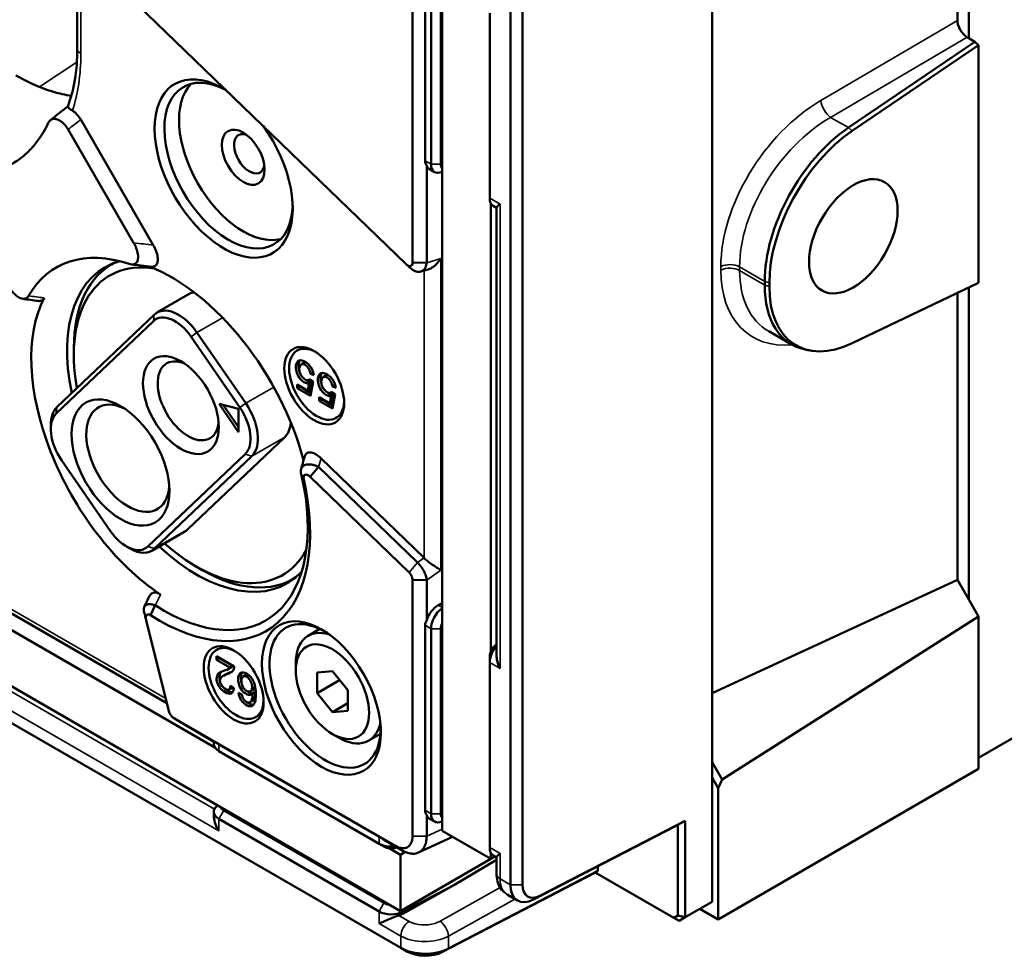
# Model space of a CAD drawing. Header units: millimetres. Extents: x 0 to 4638, y -120 to 1188.
# Tile 216 of 256: x 1532 to 1570, y 246 to 282. Entities that reach past the tile are written whole.
import ezdxf

# ---------------------------------------------------------------- set-up
doc = ezdxf.new("R2010")
doc.units = ezdxf.units.MM
doc.header["$LTSCALE"] = 2
doc.layers.add('Sichtbar (ISO)', color=7, linetype='Continuous', lineweight=50)
doc.layers.add('Sichtbar schmal (ISO)', color=7, linetype='Continuous', lineweight=35)

msp = doc.modelspace()

# ---------------------------------------------------------------- linework, layer by layer
at = {"layer": 'Sichtbar (ISO)'}
for p, q in [((1567.8439, 293.4969), (1567.8439, 281.868)), ((1568.2856, 293.7073), (1568.2856, 281.1788)), ((1558.3861, 247.8905), (1558.3861, 288.0963)), ((1546.5878, 272.4667), (1533.6845, 284.939)), ((1533.912, 280.7722), (1533.912, 284.7191)), ((1546.8368, 285.0572), (1546.8368, 272.5336)), ((1547.9733, 250.6279), (1547.9733, 284.1663)), ((1547.3208, 283.5871), (1547.3208, 276.4553)), ((1547.549, 276.3235), (1547.549, 283.4554)), ((1547.9261, 283.4554), (1547.9261, 276.3235)), ((1550.6079, 282.6608), (1550.6079, 248.5467)), ((1551.0793, 248.5467), (1551.0793, 282.6608)), ((1549.8118, 282.149), (1549.8118, 275.0171)), ((1568.5213, 281.0427), (1563.6419, 277.7326)), ((1568.2196, 281.2169), (1568.2856, 281.1788)), ((1568.2856, 281.1788), (1568.5213, 281.0427)), ((1568.6627, 280.9171), (1568.5213, 281.0427)), ((1568.6627, 280.9171), (1563.7866, 277.6093)), ((1568.6627, 271.7464), (1568.6627, 280.9171)), ((1534.0451, 278.0433), (1536.8402, 273.202)), ((1536.0841, 273.2872), (1533.5586, 277.6616)), ((1547.3835, 272.5254), (1547.3835, 276.2617)), ((1547.6871, 276.0184), (1547.4967, 276.1283)), ((1549.8589, 274.8071), (1549.8589, 257.5353)), ((1550.0746, 274.64), (1549.9498, 274.712)), ((1550.0746, 257.3999), (1550.0746, 274.6468)), ((1535.2285, 272.4552), (1535.3348, 272.5166)), ((1546.8368, 272.5336), (1547.3835, 272.5254)), ((1547.4378, 272.2644), (1547.1545, 272.1804)), ((1560.4145, 271.8024), (1560.4145, 271.6635)), ((1560.5938, 271.7426), (1560.5938, 271.6038)), ((1563.7866, 269.4238), (1568.6627, 271.7464)), ((1568.2856, 271.5668), (1568.2856, 259.5358)), ((1538.2556, 271.3346), (1536.9828, 270.5998)), ((1567.8439, 271.3564), (1567.8439, 260.3009)), ((1533.1287, 266.9538), (1536.8757, 270.5195)), ((1536.8471, 270.2743), (1533.1001, 266.7086)), ((1540.1806, 266.9434), (1538.2997, 269.6695)), ((1538.5264, 269.8323), (1540.4073, 267.1061)), ((1560.5734, 269.8808), (1561.45, 269.3747)), ((1533.7788, 268.9786), (1533.7788, 269.2508)), ((1562.1316, 269.1465), (1561.969, 269.1796)), ((1542.5417, 268.6026), (1542.6454, 268.6625)), ((1542.8542, 268.0149), (1542.8841, 268.0321)), ((1542.8821, 268.0336), (1543.0024, 267.9462)), ((1542.9952, 268.3097), (1542.8915, 268.2498)), ((1542.8915, 268.2498), (1543.0252, 268.1857)), ((1542.9969, 268.3088), (1542.9952, 268.3097)), ((1543.3902, 268.1127), (1543.4939, 268.1726)), ((1542.3854, 267.6905), (1542.3854, 267.8282)), ((1542.3854, 267.8282), (1542.8002, 267.5887)), ((1542.4891, 267.7504), (1542.3854, 267.6905)), ((1542.9018, 267.3923), (1542.3854, 267.6905)), ((1542.4891, 267.7684), (1542.4891, 267.7504)), ((1542.4891, 267.7504), (1542.9215, 267.5007)), ((1542.8002, 267.5887), (1542.8552, 267.8779)), ((1542.9039, 267.6486), (1542.8002, 267.5887)), ((1542.9589, 267.9378), (1542.8552, 267.8779)), ((1543.0024, 267.9462), (1542.9018, 267.3923)), ((1542.9589, 267.9378), (1542.9039, 267.6486)), ((1543.8437, 267.8198), (1543.74, 267.7599)), ((1543.74, 267.7599), (1543.8738, 267.6958)), ((1543.8454, 267.8189), (1543.8437, 267.8198)), ((1543.2339, 267.2006), (1543.2339, 267.3383)), ((1543.2339, 267.3383), (1543.6487, 267.0988)), ((1543.3376, 267.2605), (1543.2339, 267.2006)), ((1543.3376, 267.2785), (1543.3376, 267.2605)), ((1543.3376, 267.2605), (1543.77, 267.0108)), ((1543.6487, 267.0988), (1543.7037, 267.388)), ((1543.7027, 267.525), (1543.7327, 267.5423)), ((1543.8074, 267.4479), (1543.7037, 267.388)), ((1543.7306, 267.5437), (1543.851, 267.4563)), ((1543.851, 267.4563), (1543.7504, 266.9024)), ((1543.8074, 267.4479), (1543.7524, 267.1587)), ((1539.3783, 267.0831), (1540.1307, 265.9926)), ((1540.1238, 266.8893), (1539.3783, 267.0831)), ((1540.1292, 266.1858), (1539.539, 267.0413)), ((1540.1307, 265.9926), (1540.1238, 266.8893)), ((1543.7504, 266.9024), (1543.2339, 267.2006)), ((1543.7524, 267.1587), (1543.6487, 267.0988)), ((1532.8906, 266.1079), (1532.8906, 266.2712)), ((1541.9103, 265.802), (1538.1633, 262.2363)), ((1536.6362, 261.5834), (1540.3832, 265.1491)), ((1540.6375, 265.0672), (1536.8905, 261.5015)), ((1543.3099, 264.9801), (1547.28, 261.1426)), ((1533.3027, 264.9143), (1535.1836, 262.1881)), ((1542.8959, 264.2639), (1543.2164, 264.6496)), ((1547.0281, 260.9652), (1543.2164, 264.6496)), ((1546.3726, 247.5264), (1517.3275, 264.2956)), ((1542.6421, 264.1689), (1542.5606, 264.3182)), ((1542.8959, 264.2639), (1546.7077, 260.5795)), ((1546.3862, 246.1093), (1516.8425, 263.1664)), ((1524.2523, 262.4749), (1539.2101, 253.839)), ((1538.0561, 262.156), (1536.7834, 261.4212)), ((1535.8086, 261.5854), (1535.95, 261.5037)), ((1527.9143, 260.9961), (1537.3676, 255.5382)), ((1538.4928, 260.8137), (1538.7285, 260.6776)), ((1542.2285, 260.3309), (1542.3348, 260.3922)), ((1546.8368, 260.2952), (1546.8368, 250.4227)), ((1547.3835, 260.2869), (1546.8368, 260.2952)), ((1547.3835, 258.7396), (1547.3835, 260.2869)), ((1567.8439, 260.3009), (1558.3861, 255.934)), ((1567.8439, 260.3009), (1568.2856, 259.5358)), ((1536.7386, 258.9375), (1536.9157, 259.316)), ((1547.9733, 259.4059), (1547.8215, 259.3183)), ((1568.2856, 259.5358), (1568.6627, 258.8826)), ((1537.4443, 255.2313), (1536.5673, 258.7415)), ((1547.3208, 258.5479), (1547.3208, 251.4161)), ((1568.6627, 258.8826), (1558.7694, 252.6066)), ((1568.6627, 253.0072), (1568.6627, 258.8826)), ((1543.2677, 258.4039), (1542.818, 258.1442)), ((1547.549, 251.2843), (1547.549, 258.4162)), ((1547.9261, 258.4162), (1547.9261, 251.2843)), ((1539.28, 257.3552), (1539.28, 257.2138)), ((1539.9655, 256.9594), (1539.28, 257.3552)), ((1539.3837, 257.2737), (1539.28, 257.2138)), ((1539.28, 257.2138), (1539.7882, 256.9204)), ((1539.3837, 257.2737), (1539.3837, 257.2953)), ((1539.8919, 256.9803), (1539.3837, 257.2737)), ((1542.3348, 256.8039), (1542.3348, 257.0761)), ((1549.8118, 257.3275), (1549.8118, 257.1098)), ((1549.8118, 257.1098), (1549.8118, 249.9779)), ((1539.5439, 256.6032), (1539.6476, 256.6631)), ((1539.7066, 256.8416), (1539.8103, 256.9015)), ((1539.8919, 256.9803), (1539.7882, 256.9204)), ((1540.3058, 256.5749), (1540.4095, 256.6347)), ((1543.749, 256.7731), (1543.1597, 256.7204)), ((1543.1597, 256.7204), (1543.1597, 255.9348)), ((1544.3382, 256.04), (1543.749, 256.7731)), ((1543.1597, 255.9348), (1544.0225, 256.4329)), ((1539.7603, 256.0682), (1539.864, 256.128)), ((1539.9417, 256.1169), (1539.811, 256.2079)), ((1540.1306, 255.9396), (1540.2571, 255.8785)), ((1540.5868, 256.0023), (1540.6905, 256.0622)), ((1540.7736, 255.9755), (1540.6699, 255.9156)), ((1543.1597, 255.9348), (1543.749, 255.2017)), ((1544.3382, 255.2544), (1544.3382, 256.04)), ((1540.5697, 255.5799), (1540.6734, 255.6398)), ((1543.749, 255.2017), (1544.3382, 255.5419)), ((1543.749, 255.2017), (1544.3382, 255.2544)), ((1546.1758, 250.0411), (1537.6259, 254.9773)), ((1537.8921, 254.8071), (1537.6259, 254.9773)), ((1537.8921, 254.8071), (1539.2322, 254.0334)), ((1543.749, 254.3544), (1543.9847, 254.2183)), ((1545.6011, 254.3624), (1545.1514, 254.1028)), ((1568.6627, 253.4427), (1570.6426, 254.5858)), ((1539.1732, 253.9653), (1539.1732, 254.0675)), ((1545.5448, 250.3907), (1539.3685, 253.9566)), ((1545.5448, 250.1272), (1539.3685, 253.6931)), ((1558.3861, 253.2706), (1558.7694, 252.6066)), ((1558.6218, 247.2101), (1568.6627, 253.0072)), ((1558.6218, 252.2717), (1558.3861, 252.6799)), ((1558.7694, 252.6066), (1558.6218, 252.2717)), ((1558.6218, 252.2717), (1558.6218, 247.2101)), ((1539.1732, 251.3525), (1539.1732, 251.2012)), ((1545.7334, 247.841), (1539.557, 251.4069)), ((1539.3685, 251.0803), (1545.5448, 247.5144)), ((1547.3835, 250.4144), (1547.3835, 251.2225)), ((1547.6871, 250.9791), (1547.4967, 251.0891)), ((1557.349, 251.0123), (1551.7494, 248.1182)), ((1557.349, 251.0123), (1557.0662, 250.8573)), ((1557.349, 247.2917), (1557.349, 251.0123)), ((1549.8589, 249.5392), (1547.9733, 250.6279)), ((1551.5014, 247.9754), (1556.9719, 250.8027)), ((1556.9719, 250.8027), (1557.0662, 250.8573)), ((1557.0662, 250.8573), (1557.0662, 247.3594)), ((1545.7421, 250.2749), (1546.4419, 249.8708)), ((1547.0658, 249.7832), (1548.3822, 250.3918)), ((1545.7334, 250.0183), (1545.5448, 250.1272)), ((1545.9369, 249.9553), (1546.3726, 249.7037)), ((1546.5577, 249.8106), (1546.3726, 249.7037)), ((1546.3726, 249.7037), (1546.3726, 247.5264)), ((1549.8589, 249.5392), (1546.3726, 247.5264)), ((1548.4276, 248.5222), (1550.0746, 249.5057)), ((1549.8589, 249.7679), (1549.8589, 249.5392)), ((1550.02, 249.6322), (1549.8589, 249.5392)), ((1550.0746, 249.6007), (1549.9498, 249.6727)), ((1550.0746, 248.9662), (1550.0746, 249.6076)), ((1553.9784, 249.0744), (1548.2212, 246.0816)), ((1553.884, 249.0201), (1553.9784, 249.0744)), ((1553.9784, 249.2556), (1553.9784, 249.0744)), ((1547.9982, 245.9524), (1553.8912, 249.0159)), ((1556.9133, 247.2711), (1553.884, 249.0201)), ((1546.4623, 247.4252), (1548.4276, 248.5222)), ((1546.4623, 247.5005), (1548.4276, 248.5222)), ((1550.8841, 247.9363), (1550.4811, 248.169)), ((1558.3861, 247.8905), (1557.349, 247.2917)), ((1558.6218, 247.2101), (1557.9147, 247.6183)), ((1557.0662, 247.3594), (1556.9133, 247.2711)), ((1556.9133, 247.2711), (1557.1133, 247.1556)), ((1557.0662, 247.3594), (1557.349, 247.2917)), ((1557.1133, 247.1556), (1557.349, 247.2917)), ((1546.3862, 246.1093), (1546.6219, 245.9732))]:
    msp.add_line(p, q, dxfattribs=at)
for centre, major_axis, ratio, start_param, end_param in [((1568.2222, 281.6526), (-0.2664, 0.4621), 0.5813116, 0.7895524, 2.3535106), ((1539.5535, 276.1549), (-1.8833, 3.262), 0.5773503, 5.4614218, 11.167069), ((1539.742, 276.2637), (1.75, -3.0311), 0.5773503, 2.393599, 7.031179), ((1540.3077, 276.5903), (-1.75, 3.0311), 0.5773503, 0.1623365, 2.9792562), ((1540.5434, 276.7264), (0.4167, -0.7217), 0.5773503, 2.5403284, 6.8844495), ((1563.95, 273.8436), (-2.5, -4.3301), 0.5773503, 4.0142573, 5.4977871), ((1564.0914, 273.762), (-2.4732, -4.2837), 0.5773503, 4.0142573, 5.4977871), ((1548.289, 276.4406), (-0.9681, 0.0214), 0.562044, 0.0124222, 0.3740872), ((1547.8475, 276.6956), (-0.3609, -0.5611), 0.6067281, 5.8885217, 6.3122549), ((1548.0204, 276.5957), (-0.3333, -0.5774), 0.5773503, 5.4977871, 6.968416), ((1548.209, 276.4868), (-0.2, -0.3464), 0.5773503, 5.4977871, 6.0834727), ((1550.2832, 275.2893), (-0.3333, -0.5774), 0.5773503, 5.4977871, 6.2831853), ((1537.0786, 265.4405), (-3.983, 6.8987), 0.5773503, 5.7059946, 6.6080752), ((1538.4928, 266.257), (-3.5167, 6.091), 0.5773503, 6.1320939, 7.3379684), ((1538.4928, 266.257), (-3.3333, 5.7735), 0.5773503, 5.8479537, 7.2950383), ((1538.7285, 266.3931), (-3.5, 6.0622), 0.5773503, 6.2459694, 7.0685835), ((1537.55, 265.7126), (3.8275, -6.6295), 0.5773503, 1.1344115, 2.5128019), ((1563.95, 273.7048), (-2.5, -4.3301), 0.5773503, 5.4977871, 6.4738063), ((1564.0914, 273.6231), (-2.4732, -4.2837), 0.5773503, 5.4977871, 6.981317), ((1537.55, 265.7126), (-3.8275, 6.6295), 0.5773503, 0.35272, 2.2775374), ((1539.0889, 269.8913), (-0.8333, 1.4434), 0.5773503, 6.1205161, 6.2831853), ((1537.8162, 269.1564), (-0.8333, 1.4434), 0.5773503, 4.8509522, 6.4217485), ((1537.6747, 269.0748), (-0.7333, 1.2702), 0.5773503, 4.8509522, 6.4217485), ((1563.2911, 274.0852), (2.8545, 4.1178), 0.6250348, 3.1919313, 3.1932658), ((1543.1394, 267.8372), (-0.75, 1.299), 0.5773503, 5.5412988, 10.1666644), ((1538.1878, 267.1991), (-0.8333, 1.4434), 0.5773503, 5.6115666, 10.0963967), ((1535.8612, 264.9852), (-1.1333, 1.963), 0.5773503, 5.5825349, 10.1254284), ((1534.0691, 265.5907), (-0.8333, 1.4434), 0.5773503, 0.1385632, 0.7853982), ((1539.5556, 266.3486), (0.7333, -1.2702), 0.5773503, 0.1385632, 1.7093595), ((1539.697, 266.4302), (0.8333, -1.4434), 0.5773503, 0.1385632, 1.7093595), ((1533.9277, 265.5091), (-0.7333, 1.2702), 0.5773503, 0.1385632, 1.7093595), ((1540.9698, 267.1651), (0.8333, -1.4434), 0.5773503, 0.1385632, 0.6965778), ((1537.2408, 265.5341), (3.9295, -6.8061), 0.5773503, 5.4392476, 7.3619252), ((1537.0786, 265.4405), (4.1095, -7.1179), 0.5773503, 5.4392476, 7.3619252), ((1535.8086, 262.7829), (0.7333, -1.2702), 0.5773503, 4.8509522, 6.4217485), ((1537.2228, 263.5994), (0.8333, -1.4434), 0.5773503, 0, 0.1385632), ((1538.4928, 266.257), (3.5167, -6.091), 0.5773503, 5.2061178, 6.4551007), ((1538.4928, 266.257), (3.3333, -5.7735), 0.5773503, 5.2359622, 6.6204791), ((1535.95, 262.8646), (0.8333, -1.4434), 0.5773503, 5.4977871, 6.4217485), ((1547.1274, 260.7068), (-0.328, 0.583), 0.582296, 5.171624, 5.1858138), ((1538.7285, 266.3931), (3.5, -6.0622), 0.5773503, 5.4977871, 6.3204012), ((1547.8475, 258.7882), (-0.3609, -0.5611), 0.6067281, 4.0084203, 5.1651917), ((1548.0204, 258.6883), (0.3333, 0.5774), 0.5773503, 0.8855656, 2.3561945), ((1543.4659, 255.824), (1.5162, -2.6262), 0.5773503, 2.331398, 7.0933799), ((1548.289, 258.5333), (-0.9681, 0.0214), 0.562044, 5.9339425, 6.2956075), ((1548.209, 258.5795), (-0.2, -0.3464), 0.5773503, 4.9121016, 5.4977871), ((1543.9847, 256.1235), (-1.1667, 2.0207), 0.5773503, 5.7119916, 7.0685835), ((1540.0341, 256.3043), (0.75, -1.299), 0.5773503, 2.3997062, 7.0250718), ((1550.0946, 257.4908), (0.2, 0.3464), 0.5773503, 0.8563526, 2.3561945), ((1550.2832, 257.3819), (-0.3333, -0.5774), 0.5773503, 4.3854166, 5.4977871), ((1543.9847, 256.1235), (1.1667, -2.0207), 0.5773503, 5.4977871, 6.854379), ((1539.8399, 253.6552), (0.6666, -0.4058), 0.0226574, 2.3699881, 2.7316531), ((1539.8399, 253.9653), (-0.6667, 0), 0.5773503, 0, 0.7853982), ((1539.8399, 251.3525), (-0.6667, 0), 0.5773503, 5.5979546, 7.0685835), ((1539.8399, 251.5702), (-0.4, 0), 0.5773503, 0.1997126, 0.7853982), ((1548.289, 251.4014), (-0.9681, 0.0214), 0.562044, 0.0124222, 0.3740872), ((1547.8475, 251.6563), (-0.3609, -0.5611), 0.6067281, 5.8885217, 6.3122549), ((1548.0204, 251.5565), (-0.3333, -0.5774), 0.5773503, 5.4977871, 6.968416), ((1548.209, 251.4476), (-0.2, -0.3464), 0.5773503, 5.4977871, 6.0834727), ((1546.0162, 250.0892), (0.6666, -0.4058), 0.0226574, 2.0083231, 2.3699881), ((1546.0162, 250.3994), (-0.6667, 0), 0.5773503, 0.7853982, 1.8100292), ((1546.0162, 250.1816), (0.4, 0), 0.5773503, 3.9269908, 5.2974256), ((1550.2832, 250.2501), (-0.3333, -0.5774), 0.5773503, 5.4977871, 6.2831853), ((1551.5507, 249.091), (-0.6667, -1.1547), 0.5773503, 5.4977871, 7.0162236), ((1551.7864, 248.955), (-0.5, -0.866), 0.5773503, 5.4977871, 7.0162236), ((1546.0162, 247.7866), (0.6667, 0), 0.5773503, 3.9269908, 5.4454273), ((1546.0162, 248.0043), (-0.4, 0), 0.5773503, 0.7853982, 1.3710837), ((1546.0162, 247.7123), (-0.6665, -0.0209), 0.5971344, 2.0070706, 2.2851194), ((1547.329, 246.6536), (-1.3333, 0), 0.5773503, 0.7853982, 2.3038346), ((1547.329, 246.3815), (1, 0), 0.5773503, 3.9269908, 5.4454273)]:
    msp.add_ellipse(centre, major_axis=major_axis, ratio=ratio, start_param=start_param, end_param=end_param, dxfattribs=at)
for centre, major_axis in [((1540.3077, 276.5903), (-0.5833, 1.0104)), ((1563.8308, 273.5421), (1.2069, 2.0905)), ((1537.9049, 267.0358), (-1.0333, 1.7898)), ((1543.0451, 267.7827), (-0.8167, 1.4145)), ((1535.5784, 264.8219), (-1.3333, 2.3094)), ((1543.3247, 255.7425), (-1.6215, 2.8085)), ((1539.9398, 256.2498), (-0.8167, 1.4145)), ((1543.749, 255.9874), (1, -1.7321))]:
    msp.add_ellipse(centre, major_axis=major_axis, ratio=0.5773503, dxfattribs=at)
for points in [[(1533.5438, 278.5474), (1533.7826, 279.1687), (1533.912, 279.9339), (1533.912, 280.7722)], [(1532.8725, 278.0218), (1533.097, 278.1972), (1533.321, 278.3731), (1533.5446, 278.5497)], [(1536.7538, 272.3678), (1536.502, 272.4002), (1536.2501, 272.43), (1535.9981, 272.4575)], [(1546.7906, 272.2924), (1546.7288, 272.3453), (1546.667, 272.3983), (1546.6046, 272.4514)], [(1532.4015, 271.0495), (1532.2027, 271.0782), (1532.0041, 271.1059), (1531.8056, 271.1327)], [(1542.6454, 268.6625), (1542.6756, 268.6799), (1542.7164, 268.6819), (1542.7592, 268.6669)], [(1542.9945, 268.3168), (1542.9948, 268.3144), (1542.995, 268.312), (1542.9952, 268.3097)], [(1543.4939, 268.1726), (1543.5242, 268.19), (1543.5649, 268.192), (1543.6077, 268.1771)], [(1543.8431, 267.8269), (1543.8433, 267.8245), (1543.8435, 267.8221), (1543.8437, 267.8198)], [(1542.5386, 264.5608), (1542.5843, 264.721), (1542.6285, 264.8814), (1542.6711, 265.0421)], [(1536.4942, 259.2525), (1536.5634, 259.3954), (1536.6322, 259.5387), (1536.7008, 259.6823)], [(1536.5633, 258.759), (1536.5439, 258.8514), (1536.5161, 258.9491), (1536.4892, 259.0449)], [(1540.5056, 256.641), (1540.4694, 256.6518), (1540.4353, 256.6496), (1540.4095, 256.6347)], [(1539.864, 256.128), (1539.8742, 256.1339), (1539.8825, 256.1424), (1539.8892, 256.1534)], [(1537.8023, 254.8587), (1537.7385, 254.9016), (1537.6747, 254.9448), (1537.6126, 254.9855)], [(1537.8023, 254.8587), (1537.8318, 254.8388), (1537.8618, 254.8215), (1537.8921, 254.8071)], [(1550.4835, 248.1732), (1550.4834, 248.1733), (1550.4832, 248.1734), (1550.4831, 248.1734)]]:
    msp.add_open_spline(points, degree=3, dxfattribs=at)
for points, knots in [([(1531.5425, 279.7474), (1531.9422, 279.5167), (1532.34, 279.3317), (1532.835, 279.1593), (1532.934, 279.1278), (1533.1296, 279.0715), (1533.2264, 279.0465), (1533.4432, 278.9973), (1533.5625, 278.975), (1533.6804, 278.9576)], [0, 0, 0, 0, 0.12506968, 0.12506968, 0.15635249, 0.15635249, 0.1876353, 0.1876353, 0.22702372, 0.22702372, 0.22702372, 0.22702372]), ([(1533.5427, 278.5479), (1533.5407, 278.5441), (1533.5425, 278.5383), (1533.5475, 278.529), (1533.5639, 278.4985), (1533.6242, 278.4447), (1533.7208, 278.388)], [0.34712947, 0.34712947, 0.34712947, 0.34712947, 0.5, 0.5, 0.5, 0.9999998, 0.9999998, 0.9999998, 0.9999998]), ([(1534.0451, 278.0433), (1534.0025, 278.1171), (1533.9522, 278.1855), (1533.841, 278.3039), (1533.7813, 278.3526), (1533.7208, 278.388)], [-0.076807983, -0.076807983, -0.076807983, -0.076807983, -0.038469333, -0.038469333, -0.000000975, -0.000000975, -0.000000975, -0.000000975]), ([(1532.7942, 277.9196), (1532.6369, 277.5767), (1532.4455, 277.2755), (1532.105, 276.882), (1531.9804, 276.7593), (1531.7137, 276.5375), (1531.5734, 276.4398), (1531.1323, 276.1847), (1530.8114, 276.0652), (1530.3762, 275.9804), (1530.2872, 275.9666), (1530.107, 275.9459), (1530.0159, 275.939), (1529.7474, 275.9283), (1529.5674, 275.9335), (1529.384, 275.9507)], [0, 0, 0, 0, 0.2464977, 0.2464977, 0.3729676, 0.3729676, 0.4994376, 0.4994376, 0.7523774, 0.7523774, 0.8156124, 0.8156124, 0.8788474, 0.8788474, 1, 1, 1, 1]), ([(1532.7942, 277.9196), (1532.8115, 277.9573), (1532.8343, 277.9888), (1532.893, 278.0403), (1532.9297, 278.0584), (1533.0205, 278.0762), (1533.0759, 278.0715), (1533.1928, 278.0329), (1533.2532, 277.9992), (1533.3611, 277.9146), (1533.4082, 277.8682), (1533.4911, 277.7681), (1533.527, 277.7163), (1533.5586, 277.6616)], [0, 0, 0, 0, 0.02848153, 0.02848153, 0.06009443, 0.06009443, 0.0980713, 0.0980713, 0.13622524, 0.13622524, 0.16787919, 0.16787919, 0.19633033, 0.19633033, 0.19633033, 0.19633033]), ([(1550.2112, 274.7865), (1550.1689, 274.7526), (1550.1315, 274.7206), (1550.0861, 274.674), (1550.0747, 274.6575), (1550.0746, 274.6468)], [-0.495160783, -0.495160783, -0.495160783, -0.495160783, -0.453217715, -0.453217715, -0.417500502, -0.417500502, -0.417500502, -0.417500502]), ([(1536.0841, 273.2872), (1536.1228, 273.2202), (1536.1567, 273.1504), (1536.2143, 273.0024), (1536.2364, 272.9242), (1536.2577, 272.7841), (1536.2591, 272.7221), (1536.242, 272.6124), (1536.2238, 272.5661), (1536.17, 272.4981), (1536.1367, 272.476), (1536.0696, 272.4565), (1536.0389, 272.454), (1535.9769, 272.4591), (1535.9459, 272.4659), (1535.9143, 272.4764)], [0, 0, 0, 0, 0.03479991, 0.03479991, 0.07316384, 0.07316384, 0.10678264, 0.10678264, 0.14030715, 0.14030715, 0.17152952, 0.17152952, 0.19400842, 0.19400842, 0.21466503, 0.21466503, 0.21466503, 0.21466503]), ([(1536.7538, 272.3678), (1536.7539, 272.3678), (1536.754, 272.3677), (1536.7893, 272.3632), (1536.8225, 272.3646), (1536.8921, 272.3826), (1536.9256, 272.4033), (1536.9802, 272.4684), (1536.9991, 272.5132), (1537.0179, 272.62), (1537.0174, 272.6805), (1536.9985, 272.8191), (1536.9774, 272.8973), (1536.9193, 273.0521), (1536.8825, 273.1287), (1536.8402, 273.202)], [-0.19777315, -0.19777315, -0.19777315, -0.19777315, -0.19767553, -0.19767553, -0.17361373, -0.17361373, -0.14277587, -0.14277587, -0.10967169, -0.10967169, -0.07649644, -0.07649644, -0.03807015, -0.03807015, -0.00000083, -0.00000083, -0.00000083, -0.00000083]), ([(1547.9285, 272.6869), (1547.8844, 272.6147), (1547.8286, 272.5416), (1547.704, 272.4144), (1547.6353, 272.3604), (1547.5274, 272.2981), (1547.4822, 272.2776), (1547.4378, 272.2644)], [0, 0, 0, 0, 0.038089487, 0.038089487, 0.076178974, 0.076178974, 0.099871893, 0.099871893, 0.099871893, 0.099871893]), ([(1546.8368, 272.5336), (1546.8368, 272.4984), (1546.8296, 272.4675), (1546.8025, 272.4208), (1546.7826, 272.405), (1546.7343, 272.392), (1546.7059, 272.3948), (1546.6469, 272.4184), (1546.6163, 272.4391), (1546.5878, 272.4667)], [0, 0, 0, 0, 0.25, 0.25, 0.5, 0.5, 0.75, 0.75, 1, 1, 1, 1]), ([(1546.7906, 272.2924), (1546.823, 272.2646), (1546.8565, 272.2411), (1546.9498, 272.1893), (1547.0098, 272.1713), (1547.0951, 272.1686), (1547.1226, 272.1717), (1547.1749, 272.1859), (1547.1997, 272.197), (1547.2685, 272.2416), (1547.3063, 272.2862), (1547.3598, 272.3954), (1547.3764, 272.4571), (1547.3835, 272.5254)], [-0.17485387, -0.17485387, -0.17485387, -0.17485387, -0.15265553, -0.15265553, -0.11377828, -0.11377828, -0.09433333, -0.09433333, -0.07487717, -0.07487717, -0.0358688, -0.0358688, 0, 0, 0, 0]), ([(1532.0326, 271.2443), (1532.0132, 271.2102), (1531.9884, 271.1828), (1531.9256, 271.1418), (1531.8871, 271.1305), (1531.795, 271.1297), (1531.7415, 271.1438), (1531.6312, 271.1981), (1531.5759, 271.2376), (1531.4773, 271.328), (1531.4338, 271.3761), (1531.3562, 271.4767), (1531.3217, 271.5286), (1531.2906, 271.5825)], [0.00000001, 0.00000001, 0.00000001, 0.00000001, 0.02782827, 0.02782827, 0.0584335, 0.0584335, 0.09362784, 0.09362784, 0.12883857, 0.12883857, 0.15900817, 0.15900817, 0.18694046, 0.18694046, 0.18694046, 0.18694046]), ([(1532.4015, 271.0495), (1532.4165, 271.0473), (1532.4313, 271.0463), (1532.4911, 271.0476), (1532.5313, 271.0609), (1532.594, 271.1066), (1532.6176, 271.1355), (1532.6359, 271.1706)], [-0.070608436, -0.070608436, -0.070608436, -0.070608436, -0.060286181, -0.060286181, -0.027734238, -0.027734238, 0, 0, 0, 0]), ([(1543.0252, 268.1857), (1542.9973, 268.3471), (1542.9175, 268.5373), (1542.6755, 268.7415), (1542.4408, 268.8045), (1542.2943, 268.5624), (1542.3965, 268.1135), (1542.6886, 267.8747), (1542.8095, 267.8675), (1542.8552, 267.8779)], [0, 0, 0, 0, 0.1756871, 0.258503, 0.4097012, 0.556611, 0.7635697, 0.9124424, 1, 1, 1, 1]), ([(1542.4739, 268.3596), (1542.4451, 268.4531), (1542.4283, 268.616), (1542.4705, 268.7293), (1542.4972, 268.7637)], [0.32364413, 0.32364413, 0.32364413, 0.32364413, 0.44338903, 0.52951344, 0.52951344, 0.52951344, 0.52951344]), ([(1542.8915, 268.2498), (1542.8862, 268.3119), (1542.855, 268.4268), (1542.7023, 268.618), (1542.5297, 268.6331), (1542.4603, 268.4817), (1542.4732, 268.2329), (1542.7173, 267.965), (1542.8279, 267.9924), (1542.8821, 268.0336)], [0, 0, 0, 0, 0.1083786, 0.2261661, 0.3821804, 0.4939006, 0.6511251, 0.8410577, 1, 1, 1, 1]), ([(1542.9589, 267.9378), (1542.9132, 267.9274), (1542.8345, 267.9321), (1542.741, 267.9877), (1542.7017, 268.0188)], [0, 0, 0, 0, 0.08755761, 0.15391162, 0.15391162, 0.15391162, 0.15391162]), ([(1543.8738, 267.6958), (1543.8458, 267.8572), (1543.766, 268.0474), (1543.524, 268.2516), (1543.2893, 268.3146), (1543.1428, 268.0725), (1543.245, 267.6236), (1543.5371, 267.3848), (1543.658, 267.3776), (1543.7037, 267.388)], [0, 0, 0, 0, 0.1756871, 0.258503, 0.4097012, 0.556611, 0.7635697, 0.9124424, 1, 1, 1, 1]), ([(1543.3225, 267.8697), (1543.2936, 267.9632), (1543.2768, 268.1261), (1543.3191, 268.2394), (1543.3458, 268.2738)], [0.32364413, 0.32364413, 0.32364413, 0.32364413, 0.44338903, 0.52951344, 0.52951344, 0.52951344, 0.52951344]), ([(1543.74, 267.7599), (1543.7347, 267.822), (1543.7035, 267.9369), (1543.5508, 268.1281), (1543.3782, 268.1432), (1543.3088, 267.9918), (1543.3217, 267.743), (1543.5658, 267.4751), (1543.6764, 267.5025), (1543.7306, 267.5437)], [0, 0, 0, 0, 0.1083786, 0.2261661, 0.3821804, 0.4939006, 0.6511251, 0.8410577, 1, 1, 1, 1]), ([(1543.8074, 267.4479), (1543.7618, 267.4375), (1543.683, 267.4422), (1543.5895, 267.4978), (1543.5502, 267.5289)], [0, 0, 0, 0, 0.08755761, 0.15391162, 0.15391162, 0.15391162, 0.15391162]), ([(1543.3099, 264.9801), (1543.2473, 265.0406), (1543.1816, 265.0926), (1543.0573, 265.167), (1542.9989, 265.192), (1542.896, 265.2136), (1542.8513, 265.2136), (1542.7751, 265.1912), (1542.7437, 265.1706), (1542.6972, 265.1138), (1542.6813, 265.0807), (1542.6711, 265.0421)], [-0.22228925, -0.22228925, -0.22228925, -0.22228925, -0.18040999, -0.18040999, -0.14334427, -0.14334427, -0.1116978, -0.1116978, -0.08242824, -0.08242824, -0.05684682, -0.05684682, -0.05684682, -0.05684682]), ([(1543.2164, 264.6496), (1543.1726, 264.6719), (1543.1282, 264.691), (1543.0353, 264.7232), (1542.9871, 264.7354), (1542.9073, 264.7477), (1542.8748, 264.7504), (1542.8109, 264.7504), (1542.7797, 264.7474), (1542.7207, 264.7352), (1542.6932, 264.7258), (1542.6435, 264.7014), (1542.6215, 264.6864), (1542.5577, 264.6254), (1542.5408, 264.5752), (1542.5267, 264.5067), (1542.5259, 264.469), (1542.5361, 264.3932), (1542.546, 264.3559), (1542.5606, 264.3182)], [0, 0, 0, 0, 0.02256985, 0.02256985, 0.04738494, 0.04738494, 0.0649744, 0.0649744, 0.08353496, 0.08353496, 0.10251571, 0.10251571, 0.12168347, 0.12168347, 0.16750934, 0.16750934, 0.21475204, 0.21475204, 0.2571246, 0.2571246, 0.2571246, 0.2571246]), ([(1542.6421, 264.1689), (1542.632, 264.2128), (1542.6303, 264.2553), (1542.6485, 264.3218), (1542.6691, 264.3447), (1542.7249, 264.3604), (1542.7589, 264.3542), (1542.8279, 264.3216), (1542.8631, 264.2957), (1542.8959, 264.2639)], [0, 0, 0, 0, 0.25, 0.25, 0.5, 0.5, 0.75, 0.75, 1, 1, 1, 1]), ([(1547.3835, 260.2869), (1547.3783, 260.3404), (1547.3661, 260.3983), (1547.3276, 260.5181), (1547.3016, 260.5792), (1547.2383, 260.7001), (1547.2014, 260.7591), (1547.1192, 260.8696), (1547.0745, 260.9204), (1547.0281, 260.9652)], [-0.12452587, -0.12452587, -0.12452587, -0.12452587, -0.09339722, -0.09339722, -0.06227308, -0.06227308, -0.03112748, -0.03112748, 0, 0, 0, 0]), ([(1547.2863, 261.1364), (1547.3212, 261.1021), (1547.362, 261.0664), (1547.4543, 260.9915), (1547.5063, 260.9527), (1547.6229, 260.8691), (1547.6947, 260.8208), (1547.8247, 260.7361), (1547.8828, 260.6996), (1547.9285, 260.671)], [0.36879037, 0.36879037, 0.36879037, 0.36879037, 0.39192356, 0.39192356, 0.41889227, 0.41889227, 0.45891252, 0.45891252, 0.49893278, 0.49893278, 0.49893278, 0.49893278]), ([(1546.7077, 260.5795), (1546.7451, 260.5434), (1546.7782, 260.4957), (1546.8241, 260.3945), (1546.8368, 260.3413), (1546.8368, 260.2952)], [0, 0, 0, 0, 0.5, 0.5, 1, 1, 1, 1]), ([(1537.1247, 259.7272), (1537.0777, 259.7586), (1537.0306, 259.7821), (1536.9316, 259.8121), (1536.8817, 259.8148), (1536.7958, 259.792), (1536.7606, 259.7684), (1536.7206, 259.7186), (1536.7099, 259.7013), (1536.7008, 259.6823)], [-0.1955719, -0.1955719, -0.1955719, -0.1955719, -0.1655369, -0.1655369, -0.13065403, -0.13065403, -0.09762, -0.09762, -0.0829437, -0.0829437, -0.0829437, -0.0829437]), ([(1536.9157, 259.316), (1536.8685, 259.3339), (1536.8228, 259.3469), (1536.7316, 259.362), (1536.6873, 259.3626), (1536.6231, 259.3527), (1536.6001, 259.346), (1536.5583, 259.3261), (1536.5399, 259.3128), (1536.5097, 259.281), (1536.498, 259.2627), (1536.4873, 259.2364), (1536.4853, 259.2311), (1536.4803, 259.2148), (1536.4777, 259.2035), (1536.473, 259.1716), (1536.4724, 259.1502), (1536.476, 259.1015), (1536.4811, 259.0737), (1536.4892, 259.0449)], [0, 0, 0, 0, 0.0259202, 0.0259202, 0.0546424, 0.0546424, 0.07339406, 0.07339406, 0.09284873, 0.09284873, 0.11212318, 0.11212318, 0.11693698, 0.11693698, 0.12632537, 0.12632537, 0.142249, 0.142249, 0.1608874, 0.1608874, 0.1608874, 0.1608874]), ([(1536.5673, 258.7415), (1536.5575, 258.7807), (1536.5532, 258.8186), (1536.5565, 258.8694), (1536.5593, 258.885), (1536.5683, 258.9134), (1536.5747, 258.9261), (1536.5986, 258.957), (1536.6218, 258.9686), (1536.6767, 258.9685), (1536.7077, 258.9574), (1536.7386, 258.9375)], [0, 0, 0, 0, 0.25, 0.25, 0.375, 0.375, 0.5, 0.5, 0.75, 0.75, 1, 1, 1, 1]), ([(1550.0746, 257.3999), (1550.0747, 257.3207), (1550.0861, 257.2365), (1550.1315, 257.0568), (1550.1689, 256.9619), (1550.2112, 256.8791)], [-0.077660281, -0.077660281, -0.077660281, -0.077660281, -0.041943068, -0.041943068, 0, 0, 0, 0]), ([(1539.9417, 256.1169), (1539.9297, 256.0099), (1539.8687, 255.8744), (1539.6046, 255.9358), (1539.3653, 256.1527), (1539.2622, 256.446), (1539.3155, 256.6881), (1539.5071, 256.7915), (1539.7052, 256.8185), (1539.7719, 256.8977), (1539.7882, 256.9204)], [0, 0, 0, 0, 0.1364964, 0.2716797, 0.4139932, 0.5175923, 0.6173162, 0.7974669, 0.9468028, 1, 1, 1, 1]), ([(1539.485, 256.7674), (1539.4588, 256.745), (1539.4038, 256.6781), (1539.3733, 256.5395), (1539.4009, 256.4206), (1539.4147, 256.3807)], [0.31319902, 0.31319902, 0.31319902, 0.31319902, 0.38268378, 0.48240771, 0.53283011, 0.53283011, 0.53283011, 0.53283011]), ([(1539.811, 256.2079), (1539.8068, 256.1312), (1539.7717, 256.0147), (1539.5248, 256.1117), (1539.3731, 256.4167), (1539.4824, 256.5822), (1539.6574, 256.6574), (1539.8445, 256.7178), (1539.9507, 256.8375), (1539.964, 256.9248), (1539.9655, 256.9594)], [0, 0, 0, 0, 0.1046493, 0.2504956, 0.3769105, 0.4837734, 0.6444467, 0.8376343, 0.9419744, 1, 1, 1, 1]), ([(1539.8663, 256.7546), (1539.8285, 256.738), (1539.753, 256.7116), (1539.6805, 256.682), (1539.6476, 256.6631)], [0.25769445, 0.25769445, 0.25769445, 0.25769445, 0.35555334, 0.4460026, 0.4460026, 0.4460026, 0.4460026]), ([(1539.8919, 256.9803), (1539.8756, 256.9576), (1539.8505, 256.9277), (1539.8199, 256.9071), (1539.8103, 256.9015)], [0, 0, 0, 0, 0.053197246, 0.076326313, 0.076326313, 0.076326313, 0.076326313]), ([(1540.6699, 255.9156), (1540.607, 255.8596), (1540.4961, 255.8383), (1540.28, 255.9941), (1540.138, 256.2301), (1540.0948, 256.5006), (1540.1624, 256.7555), (1540.451, 256.7309), (1540.7247, 256.416), (1540.7927, 256.101), (1540.8002, 255.8266), (1540.781, 255.5791), (1540.6624, 255.4041), (1540.4448, 255.4307), (1540.2021, 255.6504), (1540.1439, 255.8405), (1540.1306, 255.9396)], [0, 0, 0, 0, 0.079238, 0.1297128, 0.1917118, 0.2498207, 0.3284769, 0.4210033, 0.5043208, 0.5845023, 0.6411214, 0.727325, 0.7943296, 0.8569638, 0.9362611, 1, 1, 1, 1]), ([(1540.2661, 256.7282), (1540.2312, 256.6803), (1540.2036, 256.5501), (1540.225, 256.396), (1540.2468, 256.3275)], [0.68583899, 0.68583899, 0.68583899, 0.68583899, 0.75017934, 0.80028336, 0.80028336, 0.80028336, 0.80028336]), ([(1540.4583, 256.0078), (1540.4378, 256.0179), (1540.3884, 256.0503), (1540.3057, 256.1438), (1540.2402, 256.3037), (1540.2366, 256.4598), (1540.2884, 256.601), (1540.3976, 256.5947), (1540.4583, 256.5539)], [0, 0, 0, 0, 0.0828577, 0.2106127, 0.3654522, 0.5790127, 0.7505698, 1, 1, 1, 1]), ([(1540.4583, 256.5539), (1540.5092, 256.5198), (1540.5976, 256.4095), (1540.6539, 256.2213), (1540.6547, 256.0615), (1540.5815, 255.9862), (1540.5086, 255.9857), (1540.4686, 256.0026), (1540.4583, 256.0078)], [0, 0, 0, 0, 0.2256134, 0.4140819, 0.644493, 0.8161741, 0.9541526, 1, 1, 1, 1]), ([(1540.6905, 256.0622), (1540.7125, 256.0749), (1540.7534, 256.1242), (1540.7574, 256.2089), (1540.7515, 256.2615)], [0.21684486, 0.21684486, 0.21684486, 0.21684486, 0.35550701, 0.54569782, 0.54569782, 0.54569782, 0.54569782]), ([(1539.6077, 256.0967), (1539.6417, 256.0673), (1539.7429, 255.9969), (1539.8449, 255.9654), (1539.8985, 255.9685)], [0.67152796, 0.67152796, 0.67152796, 0.67152796, 0.72832035, 0.83183759, 0.83183759, 0.83183759, 0.83183759]), ([(1540.6699, 255.9156), (1540.6743, 255.8418), (1540.6622, 255.7267), (1540.6057, 255.5792), (1540.4746, 255.5417), (1540.3093, 255.6836), (1540.2684, 255.8004), (1540.2571, 255.8785)], [0, 0, 0, 0, 0.2313274, 0.4207441, 0.632941, 0.8028492, 1, 1, 1, 1]), ([(1540.4517, 256.0112), (1540.4884, 255.98), (1540.577, 255.9238), (1540.6518, 255.9169), (1540.6916, 255.9281)], [0.885972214, 0.885972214, 0.885972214, 0.885972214, 0.920761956, 0.966872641, 0.966872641, 0.966872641, 0.966872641]), ([(1540.6734, 255.6398), (1540.6827, 255.6451), (1540.7239, 255.677), (1540.7659, 255.7866), (1540.778, 255.9017), (1540.7736, 255.9755)], [0.52976151, 0.52976151, 0.52976151, 0.52976151, 0.57925586, 0.7686726, 1, 1, 1, 1]), ([(1540.4746, 255.5698), (1540.5035, 255.5475), (1540.5868, 255.4946), (1540.6647, 255.4778), (1540.7079, 255.4831)], [0.116774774, 0.116774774, 0.116774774, 0.116774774, 0.143036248, 0.190618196, 0.190618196, 0.190618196, 0.190618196]), ([(1537.6259, 254.9773), (1537.5859, 255.0003), (1537.5462, 255.0379), (1537.4815, 255.1283), (1537.4568, 255.1808), (1537.4443, 255.2313)], [0, 0, 0, 0, 0.5, 0.5, 1, 1, 1, 1]), ([(1539.3685, 250.6191), (1539.3179, 250.6971), (1539.2715, 250.7868), (1539.2034, 250.9699), (1539.1817, 251.0632), (1539.1739, 251.1652), (1539.1732, 251.1832), (1539.1733, 251.2012)], [-0.495160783, -0.495160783, -0.495160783, -0.495160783, -0.453217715, -0.453217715, -0.411274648, -0.411274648, -0.402466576, -0.402466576, -0.402466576, -0.402466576]), ([(1546.8368, 250.4227), (1546.8368, 250.3226), (1546.8196, 250.2327), (1546.7534, 250.0863), (1546.7044, 250.0299), (1546.5821, 249.9593), (1546.5088, 249.945), (1546.3489, 249.9609), (1546.2624, 249.991), (1546.1758, 250.0411)], [0, 0, 0, 0, 0.25, 0.25, 0.5, 0.5, 0.75, 0.75, 1, 1, 1, 1]), ([(1546.4419, 249.8708), (1546.5103, 249.8301), (1546.5787, 249.7986), (1546.7126, 249.7546), (1546.7778, 249.7424), (1546.8816, 249.7388), (1546.9216, 249.7418), (1547.0105, 249.759), (1547.0577, 249.7765), (1547.1443, 249.8263), (1547.1834, 249.8586), (1547.2439, 249.9273), (1547.2671, 249.9608), (1547.3177, 250.0536), (1547.3413, 250.117), (1547.3736, 250.2572), (1547.3823, 250.3334), (1547.3835, 250.4144)], [-0.3139912, -0.3139912, -0.3139912, -0.3139912, -0.26976769, -0.26976769, -0.22554826, -0.22554826, -0.19608811, -0.19608811, -0.15714299, -0.15714299, -0.11819805, -0.11819805, -0.08866421, -0.08866421, -0.04433418, -0.04433418, 0, 0, 0, 0]), ([(1550.2112, 249.7473), (1550.1689, 249.7133), (1550.1315, 249.6814), (1550.0861, 249.6348), (1550.0747, 249.6183), (1550.0746, 249.6076)], [-0.495160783, -0.495160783, -0.495160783, -0.495160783, -0.453217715, -0.453217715, -0.417500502, -0.417500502, -0.417500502, -0.417500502]), ([(1550.4008, 248.2288), (1550.3533, 248.2655), (1550.3102, 248.308), (1550.2143, 248.4264), (1550.1685, 248.5093), (1550.1008, 248.6941), (1550.0812, 248.799), (1550.075, 248.9259), (1550.0746, 248.946), (1550.0746, 248.9662)], [0.01698309, 0.01698309, 0.01698309, 0.01698309, 0.04777249, 0.04777249, 0.09566021, 0.09566021, 0.14891235, 0.14891235, 0.15889071, 0.15889071, 0.15889071, 0.15889071]), ([(1546.3092, 247.3604), (1546.2572, 247.3441), (1546.1999, 247.3233), (1546.0804, 247.277), (1546.0181, 247.2513), (1545.8826, 247.1945), (1545.8024, 247.16), (1545.6588, 247.0991), (1545.5954, 247.0728), (1545.5448, 247.0531)], [-0.13811937, -0.13811937, -0.13811937, -0.13811937, -0.11228337, -0.11228337, -0.08388614, -0.08388614, -0.04194307, -0.04194307, 0, 0, 0, 0])]:
    msp.add_open_spline(points, degree=3, knots=knots, dxfattribs=at)
at = {"layer": 'Sichtbar schmal (ISO)'}
for p, q in [((1534.0486, 280.5817), (1534.0486, 284.587)), ((1562.5769, 278.7775), (1567.8439, 281.868)), ((1568.2196, 281.2169), (1562.9561, 278.1286)), ((1533.8955, 280.2524), (1532.4541, 279.2998)), ((1563.6419, 277.7326), (1562.9561, 278.1286)), ((1563.6419, 277.7326), (1563.7866, 277.6093)), ((1547.3208, 276.4553), (1547.549, 276.3235)), ((1547.9261, 276.3235), (1547.549, 276.3235)), ((1549.8118, 275.0171), (1550.2112, 274.7865)), ((1550.2112, 256.8791), (1550.2112, 274.7865)), ((1547.9285, 272.6869), (1547.3835, 272.5254)), ((1547.9285, 260.671), (1547.9285, 272.6869)), ((1547.2863, 272.2195), (1547.2863, 261.1364)), ((1558.7241, 272.2382), (1558.7241, 272.377)), ((1559.4476, 272.3606), (1560.4145, 271.8024)), ((1559.4476, 272.3606), (1559.4476, 272.2217)), ((1560.4145, 271.6635), (1559.4476, 272.2217)), ((1560.4145, 271.8024), (1560.5938, 271.7426)), ((1560.4145, 271.6635), (1560.5938, 271.6038)), ((1536.8471, 270.2743), (1536.8757, 270.5195)), ((1539.5144, 270.4027), (1538.5264, 269.8323)), ((1538.2997, 269.6695), (1538.5264, 269.8323)), ((1540.4073, 267.1061), (1541.4869, 267.7294)), ((1533.1001, 266.7086), (1533.1287, 266.9538)), ((1540.1806, 266.9434), (1540.4073, 267.1061)), ((1541.9103, 265.802), (1540.6375, 265.0672)), ((1540.6375, 265.0672), (1540.3832, 265.1491)), ((1536.8905, 261.5015), (1538.1633, 262.2363)), ((1536.8905, 261.5015), (1536.6362, 261.5834)), ((1537.3215, 255.7227), (1527.9832, 261.1141)), ((1546.7077, 260.5795), (1547.0281, 260.9652)), ((1547.28, 261.1426), (1547.0281, 260.9652)), ((1547.3835, 260.2869), (1547.9285, 260.671)), ((1539.2017, 251.4639), (1524.6246, 259.88)), ((1523.8602, 259.5727), (1539.3685, 250.6191)), ((1547.8215, 259.3183), (1547.9733, 259.2307)), ((1547.549, 258.4162), (1547.3208, 258.5479)), ((1547.9261, 258.4162), (1547.549, 258.4162)), ((1550.2112, 256.8791), (1549.8118, 257.1098)), ((1540.5466, 256.6049), (1540.4583, 256.5539)), ((1539.3685, 253.6931), (1539.3685, 253.9566)), ((1539.557, 251.4069), (1539.3685, 251.0803)), ((1547.3208, 251.4161), (1547.549, 251.2843)), ((1539.3685, 250.6191), (1539.3685, 251.0803)), ((1547.9261, 251.2843), (1547.549, 251.2843)), ((1547.9733, 250.6871), (1547.3835, 250.4144)), ((1545.5448, 250.3907), (1545.5448, 250.1272)), ((1547.3835, 250.4144), (1546.8368, 250.4227)), ((1546.4419, 249.8708), (1546.1758, 250.0411)), ((1549.8118, 249.9779), (1550.2112, 249.7473)), ((1550.2112, 248.7757), (1550.2112, 249.7473)), ((1550.6079, 248.5467), (1550.2112, 248.7757)), ((1550.217, 248.4321), (1547.8974, 247.1374)), ((1550.6079, 248.5467), (1551.0793, 248.5467)), ((1548.2212, 246.563), (1550.7845, 247.9938)), ((1551.5014, 247.9754), (1551.7494, 248.1182)), ((1545.7334, 247.841), (1545.5448, 247.5144)), ((1545.5448, 247.5144), (1545.5448, 247.0531)), ((1546.4305, 247.5598), (1546.4623, 247.5005)), ((1546.7047, 247.132), (1546.3092, 247.3604)), ((1546.4623, 247.4252), (1546.4623, 247.5005)), ((1545.5448, 247.0531), (1546.3862, 246.5674)), ((1546.3862, 246.5674), (1546.3862, 246.1093)), ((1548.2212, 246.0816), (1548.2212, 246.563)), ((1548.2212, 246.0816), (1547.9982, 245.9524))]:
    msp.add_line(p, q, dxfattribs=at)
for centre, major_axis, ratio, start_param, end_param in [((1515.2053, 293.7775), (17.4827, -17.1114), 0.4108669, 0.1955506, 0.3823475), ((1534.3786, 280.7722), (-0.4667, 0), 0.5773515, 6.2831843, 7.0685825), ((1562.9447, 274.4582), (3.1183, 4.5822), 0.6206996, 0.9186088, 2.4021387), ((1562.9233, 278.5434), (0.2699, -0.46), 0.4781012, 3.9266907, 5.4906489), ((1410.9869, 442.9067), (103.0207, -178.437), 0.904348, 0.1266045, 0.1299172), ((1563.2911, 274.224), (-2.8545, -4.1178), 0.6250348, 4.0659303, 5.5494602), ((1559.0705, 272.1428), (0.5333, 0), 0.5773503, 0.7853982, 2.2776547), ((1559.0705, 272.004), (0.5333, 0), 0.5773503, 0.7853982, 2.2776547), ((1562.9447, 274.3193), (-3.1183, -4.5822), 0.6206996, 5.5437313, 6.7592607), ((1563.2911, 274.0852), (2.8545, 4.1178), 0.6250348, 2.4078676, 3.1919313), ((1560.9008, 181.2358), (-74.3936, 77.3081), 0.6339974, 5.6177984, 5.6249475), ((1503.3284, 274.7167), (40.5589, -7.1838), 0.8206704, 6.1956237, 6.2057673), ((1506.7918, 309.8289), (17.9956, 88.1635), 0.5028513, 4.2082247, 4.2138604), ((1550.5412, 248.9662), (-0.4667, 0), 0.5773503, 0, 0.7853982), ((1547.9089, 246.7633), (-0.2274, 0.4075), 0.5258893, 3.9359152, 5.504885), ((1546.7162, 246.7579), (0.2333, 0.4041), 0.5773503, 0.8203047, 2.3561945)]:
    msp.add_ellipse(centre, major_axis=major_axis, ratio=ratio, start_param=start_param, end_param=end_param, dxfattribs=at)
for points in [[(1536.8402, 273.202), (1536.5883, 273.2328), (1536.3362, 273.2611), (1536.0841, 273.2872)], [(1550.4831, 248.1734), (1550.3156, 248.2707), (1550.2112, 248.4803), (1550.2112, 248.7757)], [(1546.3862, 246.5674), (1546.8811, 246.2816), (1547.7011, 246.2797), (1548.2212, 246.563)]]:
    msp.add_open_spline(points, degree=3, dxfattribs=at)
msp.add_open_spline([(1547.8974, 247.1374), (1547.8017, 247.084), (1547.6051, 247.0191), (1547.4409, 247.0021), (1547.3851, 246.9964), (1547.3349, 246.9926), (1547.2948, 246.9924), (1547.1754, 246.9919), (1546.9585, 247.0217), (1546.8177, 247.0777), (1546.7721, 247.0958), (1546.7342, 247.115), (1546.7047, 247.132)], degree=3, knots=[0, 0, 0, 0, 0.3731261, 0.3731261, 0.3731261, 0.5, 0.5, 0.5, 0.8778205, 0.8778205, 0.8778205, 1, 1, 1, 1], dxfattribs=at)

doc.saveas('drawing.dxf')
